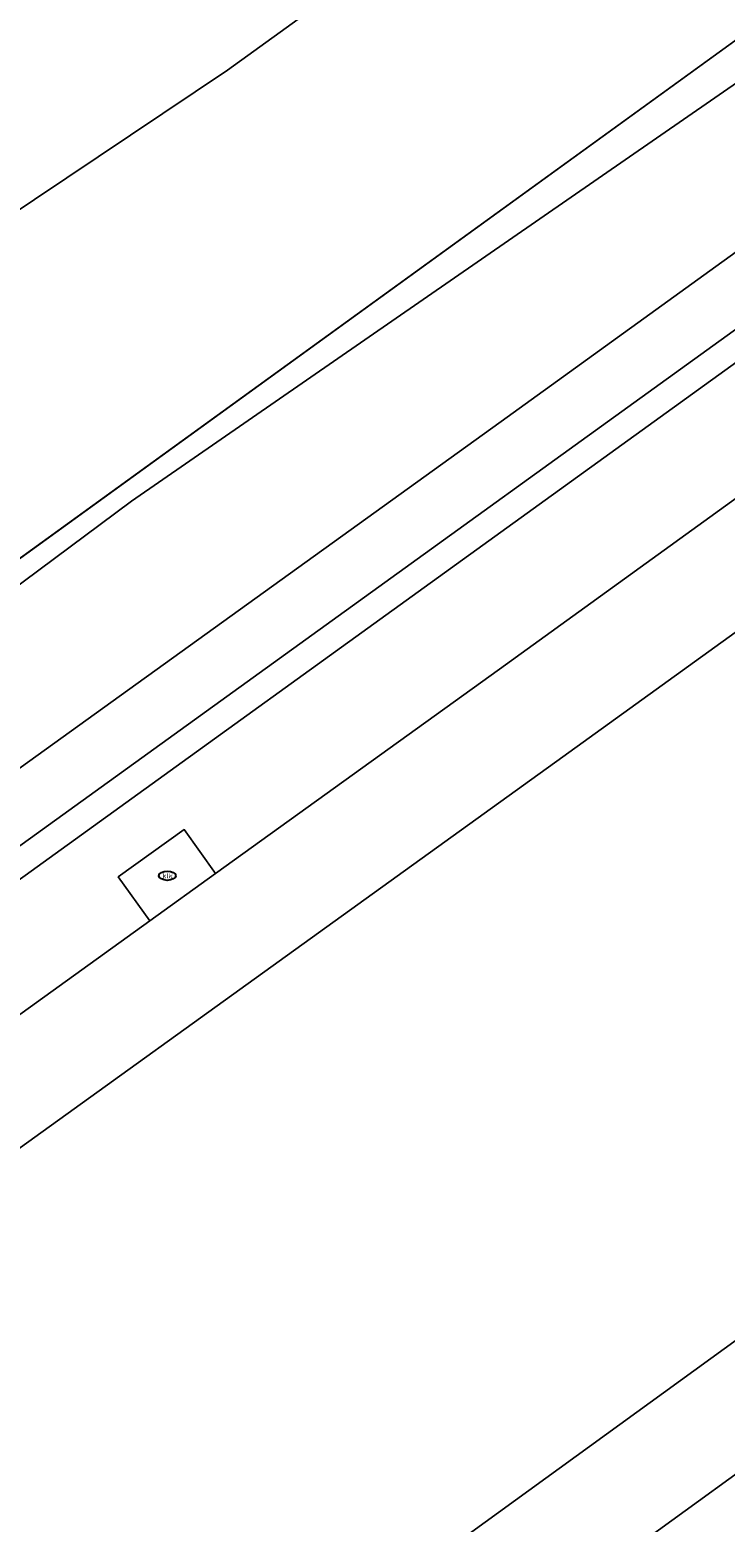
# Model space of a CAD drawing. Header units: metres. Extents: x 237319 to 238937, y 510065 to 511489.
# Tile 28 of 176: x 237890 to 237900, y 510796 to 510818. Entities that reach past the tile are written whole.
import ezdxf
from ezdxf.enums import TextEntityAlignment as Align

# ---------------------------------------------------------------- set-up
doc = ezdxf.new("R2010")
doc.units = ezdxf.units.M
for name, color, linetype, lineweight in [('B-WE-FV-GELEIDING_WILDRASTER-G', 252, 'Continuous', 18), ('B-WE-GR-GROENVOORZIENING-GV', 252, 'Continuous', 18), ('B-WE-GW-TALUD_KRUIN-G', 252, 'Continuous', 18), ('B-WE-IE-MEUBILAIR-S', 252, 'Continuous', 25), ('B-WE-IE-TERREINAFSCHEIDING_KUNSTMATIG_MUUR-GV', 252, 'Continuous', 18), ('B-WE-KG-GRENS_PERCEEL-GV', 252, 'Continuous', 18), ('B-WE-OG-TERREIN_BEGROEID-GV', 252, 'Continuous', 18), ('B-WE-OG-TERREIN_OEVER-GV', 252, 'Continuous', 18), ('B-WE-VH-GESLOTENVERHARDING_ASFALT-GV', 252, 'Continuous', 18), ('B-WE-VH-GESLOTENVERHARDING_BETON-GV', 252, 'Continuous', 18), ('B-WE-VH-HALFVERHARDING_GRASBETONSTEEN-GV', 252, 'Continuous', 18)]:
    doc.layers.add(name, color=color, linetype=linetype, lineweight=lineweight)
doc.styles.add('NLCS-ISO', font='isocpeur.ttf', dxfattribs={"height": 2.5})

# ---------------------------------------------------------------- blocks, each defined once
blk = doc.blocks.new('brk-2025')
at = {"layer": 'B-WE-KG-GRENS_PERCEEL-GV', "flags": 128}
blk.add_lwpolyline([(237864.024, 510791.516), (238053.149, 510928.524), (238048.22, 510936.35), (238046.181, 510932.933), (238032.44, 510922.11), (238000, 510898.447), (237984.1, 510886.85), (237939.72, 510854.88), (237915.9, 510837.66), (237892.62, 510820.74), (237877.35, 510809.7), (237871.8, 510805.83), (237865.584, 510803.904), (237864.851, 510798.083)], close=True, dxfattribs=at)
blk.add_lwpolyline([(238053.149, 510928.524), (237864.024, 510791.516), (237820.715, 510760.149), (237809.165, 510751.783), (237804.823, 510748.673), (237798.699, 510744.287), (237791.61, 510739.209), (237746.067, 510706.591), (237670.409, 510652.157), (237616.561, 510614.71), (237613.031, 510612.255), (237611.381, 510614.064), (237606.821, 510609.784)], dxfattribs=at)
blk = doc.blocks.new('SIE-MEUBILAIR_PUT_KOLK-SO')
blk.add_ellipse((0, 0), major_axis=(1.25, 0), ratio=0.54)
at = {"style": 'NLCS-ISO'}
blk.add_text('klk', height=0.75, dxfattribs=at).set_placement((0.03, 0), align=Align.MIDDLE_CENTER)
blk = doc.blocks.new('bgt-2025')
at = {"layer": 'B-WE-GR-GROENVOORZIENING-GV', "flags": 128}
for points in [[(237902.127, 510815.981), (237900.951, 510817.611), (237891.476, 510811.05), (237882.097, 510804.068), (237866.759, 510793.47), (237854.868, 510784.94), (237842.823, 510776.92), (237829.701, 510768.18), (237821.002, 510763.06), (237810.988, 510757.15), (237803.893, 510752.79), (237800.063, 510749.94), (237798.362, 510748.83), (237797.016, 510747.97), (237799.615, 510744.65), (237806.453, 510749.67), (237815.389, 510755.47), (237823.149, 510760.43), (237837.277, 510769.91), (237850.934, 510779.21), (237863.685, 510788.29), (237868.235, 510791.55), (237896.936, 510812.23)], [(237902.665, 510815.235), (237902.127, 510815.981), (237896.936, 510812.23), (237868.235, 510791.55), (237863.685, 510788.29), (237850.934, 510779.21), (237837.277, 510769.91), (237823.149, 510760.43), (237815.389, 510755.47), (237806.453, 510749.67), (237799.615, 510744.65), (237800.69, 510743.35), (237800.107, 510742.86), (237800.528, 510742.307), (237814.429, 510752.334), (237829.105, 510762.917), (237844.807, 510773.942), (237858.64, 510783.552), (237871.21, 510792.578), (237885.787, 510803.038), (237900.749, 510813.846)]]:
    blk.add_lwpolyline(points, close=True, dxfattribs=at)
for points in [[(237871.811, 510790.513), (237884.918, 510799.925), (237891.744, 510804.844), (237891.276, 510805.493), (237892.25, 510806.195), (237892.717, 510805.546), (237896.91, 510808.567), (237903.855, 510813.587), (237902.899, 510814.911), (237900.983, 510813.522), (237886.021, 510802.713), (237871.443, 510792.253)], [(237898.34, 510791.74), (237912.415, 510801.726), (237910.687, 510804.12), (237910.547, 510804.019), (237908.535, 510802.567), (237891.612, 510790.283)]]:
    blk.add_lwpolyline(points, dxfattribs=at)
at = {"layer": 'B-WE-GW-TALUD_KRUIN-G', "flags": 128}
blk.add_lwpolyline([(237799.615, 510744.65), (237806.453, 510749.67), (237815.389, 510755.47), (237823.149, 510760.43), (237837.277, 510769.91), (237850.934, 510779.21), (237863.685, 510788.29), (237868.235, 510791.55), (237896.936, 510812.23), (237902.127, 510815.981)], dxfattribs=at)
at = {"layer": 'B-WE-IE-TERREINAFSCHEIDING_KUNSTMATIG_MUUR-GV', "flags": 128}
blk.add_lwpolyline([(237902.899, 510814.911), (237902.665, 510815.235), (237900.749, 510813.846), (237885.787, 510803.038), (237871.21, 510792.578), (237858.64, 510783.552), (237844.807, 510773.942), (237829.105, 510762.917), (237814.429, 510752.334), (237800.528, 510742.307), (237800.77, 510741.989), (237814.663, 510752.01), (237829.337, 510762.591), (237845.036, 510773.614), (237858.871, 510783.225), (237871.443, 510792.253), (237886.021, 510802.713), (237900.983, 510813.522)], close=True, dxfattribs=at)
at = {"layer": 'B-WE-OG-TERREIN_BEGROEID-GV', "flags": 128}
blk.add_lwpolyline([(237814.492, 510767.451), (237821.002, 510763.06), (237829.701, 510768.18), (237842.823, 510776.92), (237854.868, 510784.94), (237866.759, 510793.47), (237882.097, 510804.068), (237891.476, 510811.05), (237900.951, 510817.611), (237909.082, 510823.241), (237914.304, 510827.098), (237911.482, 510830.859), (237892.893, 510817.427), (237880.99, 510809.446)], dxfattribs=at)
at = {"layer": 'B-WE-OG-TERREIN_OEVER-GV', "flags": 128}
blk.add_lwpolyline([(237823.546, 510770.627), (237857.809, 510793.518), (237880.99, 510809.446), (237892.893, 510817.427), (237911.482, 510830.859), (237909.819, 510833.063), (237876.527, 510809.463), (237823.877, 510773.899), (237819.862, 510771.515), (237812.584, 510769.508), (237803.549, 510770.261), (237787.99, 510774.275)], dxfattribs=at)
at = {"layer": 'B-WE-VH-GESLOTENVERHARDING_ASFALT-GV', "flags": 128}
blk.add_lwpolyline([(237937.88, 510836.168), (237924.134, 510826.282), (237911.657, 510817.251), (237904.792, 510812.29), (237897.846, 510807.27), (237885.852, 510798.626), (237874.15, 510790.222), (237876.741, 510786.72), (237879.235, 510783.349), (237879.873, 510783.828), (237890.676, 510791.58), (237907.597, 510803.863), (237909.565, 510805.283), (237909.751, 510805.417), (237910.002, 510805.598), (237922.896, 510814.904), (237941.344, 510828.228)], dxfattribs=at)
at = {"layer": 'B-WE-VH-GESLOTENVERHARDING_BETON-GV', "flags": 128}
blk.add_lwpolyline([(237892.717, 510805.546), (237892.25, 510806.195), (237891.276, 510805.493), (237891.744, 510804.844)], close=True, dxfattribs=at)
at = {"layer": 'B-WE-VH-HALFVERHARDING_GRASBETONSTEEN-GV', "flags": 128}
for points in [[(237874.15, 510790.222), (237885.852, 510798.626), (237897.846, 510807.27), (237904.792, 510812.29), (237903.855, 510813.587), (237896.91, 510808.567), (237892.717, 510805.546), (237891.744, 510804.844), (237884.918, 510799.925), (237871.811, 510790.513)], [(237891.612, 510790.283), (237908.535, 510802.567), (237910.547, 510804.019), (237910.687, 510804.12), (237909.751, 510805.417), (237909.565, 510805.283), (237907.597, 510803.863), (237890.676, 510791.58)]]:
    blk.add_lwpolyline(points, dxfattribs=at)
at = {"layer": 'B-WE-IE-MEUBILAIR-S', "xscale": 0.1, "yscale": 0.1, "zscale": 0.1}
blk.add_blockref('SIE-MEUBILAIR_PUT_KOLK-SO', (237892.003, 510805.511), dxfattribs=at)
at = {"layer": 'B-WE-KG-GRENS_PERCEEL-GV'}
blk.add_blockref('brk-2025', (0, 0), dxfattribs=at)

msp = doc.modelspace()

# ---------------------------------------------------------------- block references
at = {"layer": 'B-WE-FV-GELEIDING_WILDRASTER-G'}
msp.add_blockref('bgt-2025', (0, 0), dxfattribs=at)

doc.saveas('drawing.dxf')
